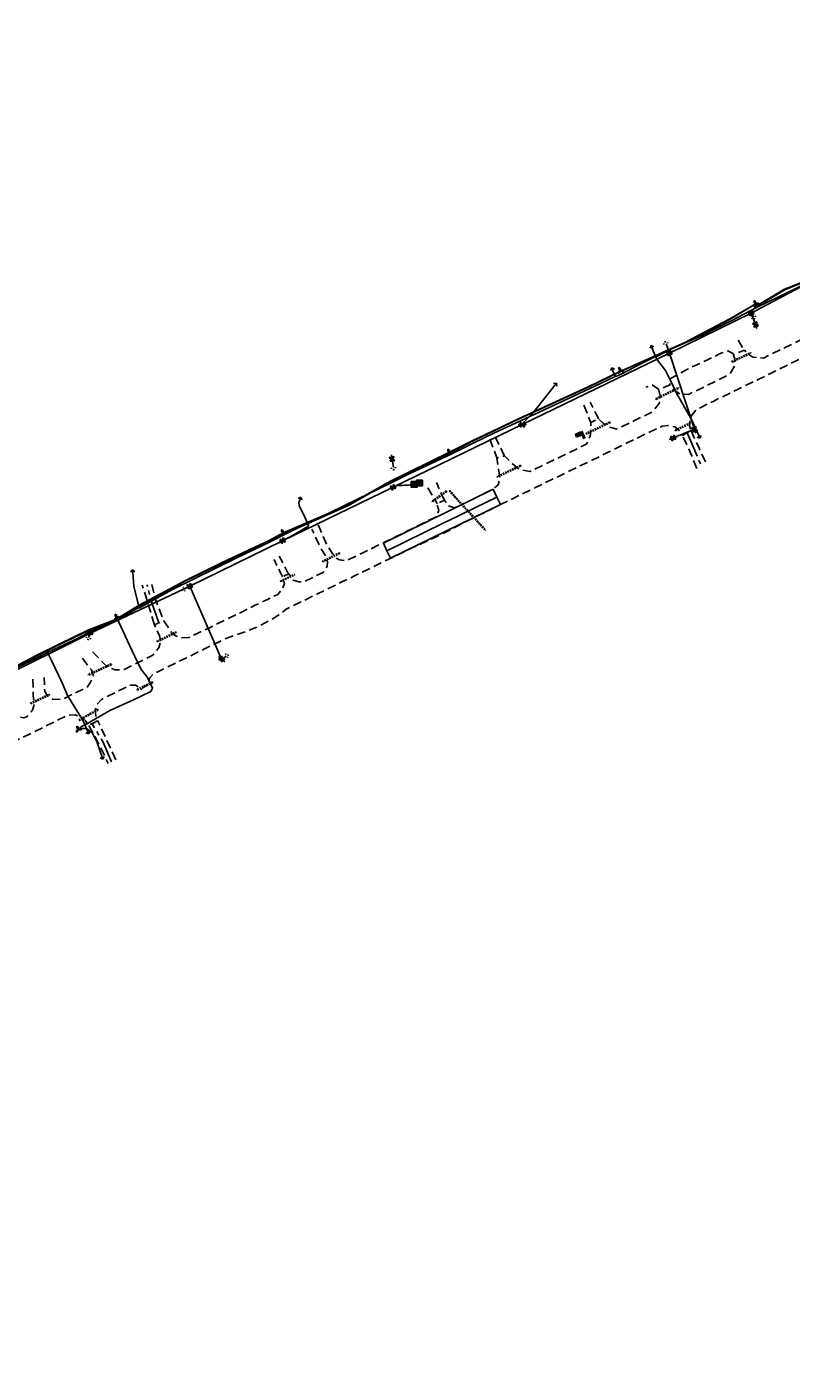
# Model space of a CAD drawing. Extents: x 137717 to 192422, y 75168 to 96003.
# Tile 21 of 36: x 163521 to 165319, y 81332 to 84500. Entities that reach past the tile are written whole.
import ezdxf
from ezdxf.enums import TextEntityAlignment as Align

# ---------------------------------------------------------------- set-up
doc = ezdxf.new("R2010")
doc.units = 0
doc.header["$LTSCALE"] = 80
doc.header["$MEASUREMENT"] = 0
for name, pattern in [('CENTER2', [1.125, 0.75, -0.125, 0.125, -0.125]), ('D05', [0.075, 0.05, -0.025]), ('DASHED2', [0.375, 0.25, -0.125]), ('HIDDEN', [0.375, 0.25, -0.125])]:
    doc.linetypes.add(name, pattern=pattern)
for name, color, linetype in [('ELUDC', 2, 'D05'), ('ELUEO', 1, 'OE'), ('ELUEU', 1, 'ELEC-UG'), ('ELUGU', 2, 'GAS'), ('ELUTU', 131, 'TELE-UG'), ('ELUTU-FO', 30, 'FO'), ('ELYSC', 181, 'Continuous'), ('ELYSP', 3, 'HIDDEN'), ('ELYSU', 1, 'DASHED2'), ('ELYSU-TOP', 53, 'CENTER2'), ('ESFIJ', 1, 'Continuous'), ('ESFS', 1, 'Continuous'), ('ESMask', 155, 'Continuous'), ('ESU-ANCHOR', 1, 'Continuous'), ('ESUE', 1, 'Continuous'), ('ESUG', 2, 'Continuous'), ('ESUT', 131, 'Continuous')]:
    doc.layers.add(name, color=color, linetype=linetype)
doc.styles.add('L60', font='romansm.shx', dxfattribs={"height": 3})
doc.styles.add('romansm', font='romansm.shx')
doc.styles.get("Standard").update_dxf_attribs({"font": 'romans.shx'})
doc.linetypes.add('ELEC-UG', pattern='A,0.3,-0.08,0.02,-0.08,0.02,-0.08,0.02,-0.08,0.3,-0.08,["UE",Standard,S=0.08,R=0,X=-0.07,Y=-0.04],-0.08', length=1.14)
doc.linetypes.add('FO', pattern='A,0.3,-0.08,0.02,-0.08,0.02,-0.08,0.02,-0.08,0.3,-0.08,["FO",Standard,S=0.08,R=0,X=-0.07,Y=-0.04],-0.08', length=1.14)
doc.linetypes.add('GAS', pattern='A,0.3,-0.08,0.02,-0.08,0.02,-0.08,0.02,-0.08,0.3,-0.08,["G",Standard,S=0.08,R=0,X=-0.07,Y=-0.04],-0.05', length=1.11)
doc.linetypes.add('OE', pattern='A,0.25,-0.07,0.07,-0.07,0.07,-0.07,0.07,-0.07,0.25,-0.15,["OE",romansm,S=0.1,R=0,X=-0.1,Y=-0.04],-0.15', length=1.29)
doc.linetypes.add('TELE-UG', pattern='A,0.3,-0.08,0.02,-0.08,0.02,-0.08,0.02,-0.08,0.3,-0.08,["UT",Standard,S=0.08,R=0,X=-0.07,Y=-0.04],-0.08', length=1.14)

# ---------------------------------------------------------------- blocks, each defined once
blk = doc.blocks.new('esuanchor')
for start, end in [(155, 205), (90, 115), (245, 270)]:
    blk.add_arc((0, 0), 0.0492, start, end)
blk = doc.blocks.new('tjb1a')
at = {"layer": 'ESMask'}
h = blk.add_hatch(color=256, dxfattribs=at)
h.paths.add_polyline_path([(0.069, -0.069), (0.069, 0.069), (-0.069, 0.069)])
h.paths.add_polyline_path([(-0.069, 0.069), (-0.069, -0.069), (0.069, -0.069)])
for p, q in [((-0.069, 0.069), (0.069, -0.069)), ((-0.069, -0.02), (-0.069, 0.02)), ((-0.02, 0.069), (0.02, 0.069)), ((0.069, 0.069), (0.044, 0.069)), ((0.069, 0.044), (0.069, 0.069)), ((0.069, -0.02), (0.069, 0.02)), ((-0.02, -0.069), (0.02, -0.069))]:
    blk.add_line(p, q)
for points in [[(-0.069, 0.044), (-0.069, 0.069), (-0.044, 0.069)], [(-0.044, -0.069), (-0.069, -0.069), (-0.069, -0.044)], [(0.044, -0.069), (0.069, -0.069), (0.069, -0.044)]]:
    blk.add_lwpolyline(points)
blk.add_lwpolyline([(-0.069, -0.069), (0.069, -0.069), (0.069, 0.069), (-0.069, 0.069)], close=True, dxfattribs=at)
blk = doc.blocks.new('esumeter')
at = {"layer": 'ESMask'}
h = blk.add_hatch(color=256, dxfattribs=at)
edge = h.paths.add_edge_path()
edge.add_arc((0, 0), 0.0366, 0, 360)
for p, q in [((0, 0.076), (0, 0.063)), ((0, 0.052), (0, 0.037)), ((0.001, -0.037), (0.001, -0.054)), ((0.001, -0.064), (0.001, -0.076))]:
    blk.add_line(p, q)
for start, end in [(148.4131, 199.5124), (60.4757, 123.6039), (331.749, 25.6453), (236.1936, 300.2286)]:
    blk.add_arc((0, 0), 0.0366, start, end)
blk = doc.blocks.new('locate-arrow')
at = {"ltscale": 0.5}
for q in [(0, 0.05), (0.05, 0), (0, -0.05)]:
    blk.add_line((-0.05, 0), q, dxfattribs=at)
blk = doc.blocks.new('esupole')
for p, q in [((-0.049, 0), (-0.098, 0)), ((-0.049, 0.049), (-0.017, 0.049)), ((-0.049, 0.017), (-0.049, 0.049)), ((0.017, 0.049), (0.049, 0.049)), ((0.049, 0.049), (0.049, 0.017)), ((0.098, 0), (0.049, 0)), ((-0.049, -0.049), (-0.049, -0.017)), ((-0.017, -0.049), (-0.049, -0.049)), ((0.049, -0.049), (0.017, -0.049)), ((0.049, -0.017), (0.049, -0.049))]:
    blk.add_line(p, q)
at = {"layer": 'ESMask'}
blk.add_solid([(-0.049, -0.049), (-0.049, 0.049), (0.049, -0.049), (0.049, 0.049)], dxfattribs=at)
blk = doc.blocks.new('esimpost')
blk.add_line((0, 0.354), (0, 0))
for points in [[(-0.285, 0.208), (-0.285, 0.354)], [(0, 0.354), (-0.285, 0.354)], [(0, 0.208), (-0.285, 0.208)]]:
    blk.add_lwpolyline(points)
at = {"layer": 'ESMask'}
for points in [[(-0.285, 0.208), (-0.285, 0.354), (0, 0.208), (0, 0.354)], [(0.014, -0.011), (0.014, 0.367), (0.101, -0.011), (0.101, 0.367)]]:
    blk.add_solid(points, dxfattribs=at)
at = {"style": 'L60'}
blk.add_attdef('M.P.', text='', height=0.06, dxfattribs=at).set_placement((-0.137, 0.285), align=Align.MIDDLE)
blk.add_attdef('STATION', text='', height=0.06, rotation=90, dxfattribs=at).set_placement((0.056, 0.178), align=Align.MIDDLE_CENTER)
blk = doc.blocks.new('esutped')
for points in [[(-0.032, 0.044), (0, 0.1), (0.032, 0.044)], [(-0.032, -0.05), (-0.087, -0.05), (-0.058, -0.001)], [(0.058, -0.001), (0.087, -0.05), (0.032, -0.05)]]:
    blk.add_lwpolyline(points)
at = {"layer": 'ESMask'}
blk.add_solid([(-0.087, -0.05), (0, 0.1), (0.087, -0.05)], dxfattribs=at)
at = {"style": 'L60'}
blk.add_text('T', height=0.0528, dxfattribs=at).set_placement((0, 0), align=Align.MIDDLE)

msp = doc.modelspace()

# ---------------------------------------------------------------- linework, layer by layer
at = {"layer": 'ELUDC'}
for p, q in [((165179.2, 83712.9), (165223.6, 83733.7)), ((165179.2, 83712.9), (165180.1, 83711.1)), ((165180.1, 83711.1), (165224.5, 83731.9)), ((165224.5, 83731.9), (165223.6, 83733.7)), ((165000.8, 83625.4), (165053.8, 83651.4)), ((165001.7, 83623.6), (165054.7, 83649.6)), ((165054.7, 83649.6), (165053.8, 83651.4)), ((165001.7, 83623.6), (165000.8, 83625.4)), ((164892.5, 83570.4), (164836.5, 83543.5)), ((164893.4, 83568.6), (164837.4, 83541.7)), ((164893.4, 83568.6), (164892.5, 83570.4)), ((165081.6, 83568.6), (165046.3, 83551.6)), ((165046.3, 83551.6), (165047.2, 83549.8)), ((165082.5, 83566.8), (165047.2, 83549.8)), ((165082.5, 83566.8), (165081.6, 83568.6)), ((164836.5, 83543.5), (164837.4, 83541.7)), ((164682.1, 83468.3), (164627.7, 83442.5)), ((164682.9, 83466.5), (164628.6, 83440.7)), ((164682.1, 83468.3), (164682.9, 83466.5)), ((164627.7, 83442.5), (164628.6, 83440.7)), ((164507.6, 83408), (164474.1, 83384)), ((164508.8, 83406.3), (164475.3, 83382.4)), ((164508.8, 83406.3), (164507.6, 83408)), ((164514.4, 83407.8), (164515.8, 83409.2)), ((164514.4, 83407.8), (164598.8, 83315.4)), ((164515.8, 83409.2), (164600.3, 83316.8)), ((164475.3, 83382.4), (164474.1, 83384)), ((164600.3, 83316.8), (164598.8, 83315.4)), ((164256.6, 83262.5), (164216.1, 83242.5)), ((164217, 83240.8), (164216.1, 83242.5)), ((164257.4, 83260.7), (164217, 83240.8)), ((164257.4, 83260.7), (164256.6, 83262.5)), ((164117.1, 83195.8), (164150.9, 83211.7)), ((164117.7, 83194.6), (164151.5, 83210.5)), ((164151.5, 83210.5), (164150.9, 83211.7)), ((164117.7, 83194.6), (164117.1, 83195.8)), ((163826.9, 83054.5), (163871.4, 83076.1)), ((163827.8, 83052.7), (163872.3, 83074.3)), ((163872.3, 83074.3), (163871.4, 83076.1)), ((163827.8, 83052.7), (163826.9, 83054.5)), ((163719.1, 83000.9), (163665.6, 82975.9)), ((163719.9, 82999), (163666.4, 82974.1)), ((163719.9, 82999), (163719.1, 83000.9)), ((163665.6, 82975.9), (163666.4, 82974.1)), ((163816.4, 82958.6), (163779.8, 82940.9)), ((163817.2, 82956.8), (163780.7, 82939.1)), ((163817.2, 82956.8), (163816.4, 82958.6)), ((163529.2, 82908.5), (163573.5, 82929.5)), ((163530, 82906.7), (163574.4, 82927.7)), ((163574.4, 82927.7), (163573.5, 82929.5)), ((163780.7, 82939.1), (163779.8, 82940.9)), ((163529.2, 82908.5), (163530, 82906.7)), ((163687.9, 82894.4), (163642.9, 82869)), ((163688.9, 82892.7), (163643.8, 82867.2)), ((163687.9, 82894.4), (163688.9, 82892.7))]:
    msp.add_line(p, q, dxfattribs=at)
at = {"layer": 'ELUEO'}
msp.add_line((165235.4, 83799.4), (165225.1, 83826.5), dxfattribs=at)
at = {"layer": 'ELUEO', "flags": 128}
for points in [[(162290, 82428.9), (162543.8, 82538.9), (162852.1, 82672.5), (163106.2, 82795.3), (163394.7, 82936.2), (163669.4, 83072.7), (163904.1, 83183.9), (164122.6, 83290.7), (164382.5, 83416.6), (164686.7, 83564.1), (165032.7, 83732.4), (165225.1, 83826.5), (165528.6, 83988.3), (165934.9, 84273.9), (166122.8, 84372.9), (166520.9, 84581), (167083.3, 85066.6), (167341.9, 85311.7), (167537.7, 85497.6), (167759.4, 85707.3), (167982.4, 85919.1), (168109.5, 86039.3), (168226.2, 86150.2), (168471.5, 86382.9), (168702.6, 86603.9), (168933.6, 86822.9), (169150.6, 87027.8), (169446.9, 87310.9), (169587.4, 87449.4), (169741.6, 87588.4), (169952.1, 87787.6), (170369.8, 88258.7), (170586.6, 88466.3), (170804.1, 88674.1), (171043.8, 88903.2), (171216.1, 89109.8), (171388.9, 89316.7), (171551.1, 89620.9), (171745.8, 89987.8), (171938.3, 90249.6), (172132.5, 90435.4), (172358.2, 90650.3), (172583.2, 90865.1), (172822.3, 91092.9), (173061.4, 91320.3), (173298.7, 91550), (173546.8, 91783.7), (173850.1, 92073.6), (174045, 92259.1), (174437.8, 92391.6), (174775.4, 92500.3), (175265.5, 92582.8), (175609.2, 92642), (175953.5, 92698.6), (176245.3, 92748.1), (176545, 92746.4), (176812.8, 92743.4), (176819.9, 92743.7), (176827.1, 92743.7), (177093.4, 92740.8), (177422, 92738.2), (177762.3, 92735.6), (178120.5, 92733.5), (178414.7, 92736.5), (178695.9, 92729.2), (178981.4, 92725), (179337, 92723.3), (179570.9, 92721.4), (179806.3, 92718.9), (180019.9, 92717.3), (180249, 92714.7), (180428.5, 92713.8), (180771.8, 92711.1), (181133.6, 92707.3), (181466.7, 92704.6), (181741.7, 92701.8), (182068.2, 92698.9), (182407.3, 92696.3), (182733.6, 92687.1), (183080.2, 92632.6), (183372.6, 92568.7), (183568.6, 92525.1), (183866.6, 92460.5), (184159, 92395.5), (184449.4, 92330.8), (184743.3, 92266.4), (184830.6, 92246.7), (184905.3, 92230.2), (184977.7, 92215.9), (185075.8, 92194.2), (185368.1, 92176.9), (185698, 92180.9), (186029.6, 92219.5), (186360.2, 92272.6), (186692, 92326.6), (186787.5, 92330.5), (187022.9, 92381.8), (187356.7, 92436.5), (187673.5, 92487.9), (188008.9, 92605.5), (188339.6, 92662.5), (188679.9, 92687.7), (188977.1, 92666)], [(165041.6, 83532.7), (165091.8, 83553.4), (165032.7, 83732.4)], [(163979.2, 83012.3), (163904.1, 83183.9)]]:
    msp.add_lwpolyline(points, dxfattribs=at)
at = {"layer": 'ELUEU'}
for p, q in [((164404.2, 83421.2), (164409.6, 83421.7)), ((164409.6, 83421.7), (164413.3, 83421.4)), ((164418.8, 83421.4), (164427.9, 83422.9)), ((164382.5, 83416.6), (164384.4, 83418.9)), ((164384.4, 83418.9), (164389.3, 83420.1)), ((164389.3, 83420.1), (164396.5, 83421.1)), ((164396.5, 83421.1), (164404.2, 83421.2)), ((164413.3, 83421.4), (164418.8, 83421.4))]:
    msp.add_line(p, q, dxfattribs=at)
at = {"layer": 'ELUEU', "flags": 128}
for points in [[(164686.7, 83564.1), (164687.5, 83566.5), (164703.3, 83583), (164719.9, 83601.7), (164746.2, 83634.7), (164764, 83657.8)], [(164122.6, 83290.7), (164124.5, 83292.5), (164139.2, 83299.4), (164166.1, 83314.9), (164182.1, 83324.2), (164183.9, 83327.3), (164180.8, 83333.6), (164173.4, 83350.5), (164165.4, 83365), (164161.8, 83373.7), (164161.2, 83381.1), (164163.8, 83388.6)]]:
    msp.add_lwpolyline(points, dxfattribs=at)
at = {"layer": 'ELUGU', "flags": 128}
for points in [[(165000.7, 83723.6), (165002.9, 83724.6), (165021.4, 83734.2), (165037.7, 83742.4), (165108.7, 83773.8), (165178.4, 83808.7), (165239.4, 83840.9), (165335, 83886.9), (165406.7, 83924.5), (165479.2, 83965.9), (165517.7, 83987.6), (165528.2, 83995.8), (165529.2, 83996.4), (165527.5, 83999.6), (165527.9, 84008.7), (165524.9, 84016.5)], [(165000.7, 83723.6), (165000.1, 83724.8), (164991.8, 83745.7)], [(164905.6, 83677), (164907.1, 83677.5), (164920.5, 83683.8), (164964.2, 83706), (164997.2, 83722.7), (165000.7, 83723.6), (165002.2, 83718.8), (165023.3, 83691.2), (165035.6, 83668.2), (165049.6, 83638.4), (165084.7, 83575.9), (165102.6, 83536.8)], [(163785.7, 83133.2), (163861.9, 83175.3), (164015.2, 83250.8), (164094.7, 83289.1), (164133.7, 83308.8), (164202.4, 83342.7), (164234.6, 83357.1), (164298.7, 83388.8), (164378.4, 83426.9), (164423.5, 83450.2), (164519, 83494.9), (164571.1, 83520.1), (164619.9, 83543.6), (164682.2, 83572.8), (164760.3, 83609.4), (164844.1, 83648.2), (164903.3, 83676.6), (164905.6, 83677), (164902, 83684.4), (164899.2, 83692.7)], [(163569.9, 83027.5), (163571.1, 83028.2), (163644.7, 83063.4), (163667.3, 83075.5), (163747.4, 83112.1), (163782.6, 83132.6), (163785.7, 83133.2), (163783.7, 83139.9), (163773, 83183.4), (163770.3, 83217.2)], [(162794.8, 82653.6), (162807.1, 82660.5), (162835.1, 82672.6), (162862.8, 82684.3), (162922, 82713.2), (163003.8, 82755.4), (163054.1, 82778.7), (163106.4, 82804.6), (163175.1, 82838.2), (163224, 82860.7), (163289.3, 82889.7), (163344.8, 82918.6), (163408.6, 82944.8), (163439.7, 82963.4), (163568.6, 83026.9)], [(163568.6, 83026.9), (163569.9, 83027.5), (163578.7, 83008.8), (163604.1, 82956.5), (163617, 82926.5), (163643.5, 82883.5), (163655, 82863.6), (163664.5, 82840.7)]]:
    msp.add_lwpolyline(points, dxfattribs=at)
at = {"layer": 'ELUTU', "flags": 128}
for points in [[(157849.2, 81348.3), (157855.8, 81337.7), (157870.3, 81331.8), (157900.3, 81339.1), (157929.8, 81347.4), (157954.7, 81346.9), (157988.2, 81349.7), (157988.5, 81354.4), (157991.8, 81350.1), (158023.6, 81353.6), (158075.6, 81358.1), (158144.9, 81367.3), (158261.2, 81392), (158318.2, 81404.1), (158416.7, 81426.2), (158499.9, 81443.9), (158507, 81445.3), (158507.4, 81450.3), (158508, 81445.4), (158555.2, 81454.5), (158593.3, 81465.8), (158683.2, 81487.7), (158773.3, 81511), (158844.5, 81531.1), (158947.6, 81556.6), (159042.8, 81579.5), (159117.2, 81599.7), (159160.9, 81609.7), (159227.8, 81624), (159228, 81627.2), (159229.3, 81624.3), (159377.5, 81654.4), (159476.1, 81676.4), (159664, 81718.4), (159735.4, 81736), (159822.3, 81757.1), (159872.3, 81770.7), (159876.1, 81768.9), (159877.6, 81768.9), (160050.2, 81805), (160141.2, 81826.4), (160223.5, 81841.7), (160336.8, 81865.9), (160470, 81895.8), (160582.9, 81918.8), (160677.2, 81938.8), (160738.2, 81952.6), (160777.6, 81962.2), (160896.1, 81987.2), (160935, 81995.6), (161005.9, 82011.4), (161250.2, 82065.9), (161355.6, 82095), (161442.1, 82120.7), (161526.5, 82145.8), (161639.5, 82181.6), (161720.5, 82205.3), (161786, 82230.7), (161871.7, 82266.6), (161992, 82317.4), (162051.6, 82344.6), (162093.8, 82361.6), (162168.2, 82396.8), (162218.9, 82421.3), (162282, 82449.1), (162344.6, 82471.8), (162409.9, 82498), (162497.3, 82528.9), (162617.6, 82574.4), (162779.8, 82654.2), (162845, 82681.6), (163017.6, 82766.6), (163099.3, 82806.5), (163181.5, 82845.2), (163275.3, 82890.2), (163356.9, 82929), (163418.5, 82958.8), (163465.3, 82979.9), (163464.8, 82982.1), (163466.5, 82980.5), (163468.2, 82981.2), (163546.1, 83021.9), (163597.1, 83047.7), (163664.6, 83080), (163733.3, 83107), (163732.4, 83110.6), (163735.2, 83108.2), (163785.3, 83138.8), (163895.8, 83198), (163982.1, 83240), (164092.6, 83292.5), (164124.1, 83309.6), (164277.5, 83375), (164376.3, 83431.4), (164515.3, 83499.1), (164568.8, 83526.1), (164678.9, 83578.6), (164841.4, 83652.8), (164917.5, 83689.7), (164917.2, 83691.3), (164918.1, 83690), (165069.2, 83757.2), (165175, 83812.9), (165235.8, 83848.7), (165235.4, 83842), (165303.7, 83882.6), (165359.2, 83905.1), (165403.8, 83928.8), (165477.3, 83973.4), (165516.4, 83996.8), (165606.5, 84081.7), (165654.7, 84108.7), (165699.9, 84140.6), (165734.6, 84162.2), (165733.7, 84166), (165736.3, 84163.4), (165814.1, 84223.1), (165941.8, 84297.6), (165941.7, 84298.7), (165942.3, 84297.9), (165954.5, 84305), (166008, 84327.4), (166115.1, 84382), (166114.9, 84382.8), (166115.9, 84382.4), (166118.6, 84383.7), (166262, 84466.5), (166310.9, 84496.4), (166337.6, 84505.9), (166419.4, 84553.6), (166485, 84590.9), (166509.1, 84607.2), (166508.9, 84610.1), (166511, 84608.5), (166580.8, 84656.1), (166646.6, 84715.4), (166702.2, 84789.7), (166768.9, 84860.4), (166827.6, 84917), (166827.7, 84917.1), (166888.6, 84957.1), (166942.8, 84992.2), (166984.6, 85023.6), (167075.6, 85078.2), (167156.8, 85146.6), (167161.4, 85151.2), (167160.8, 85152.5), (167162.2, 85152), (167210.7, 85200.9), (167304.3, 85285.8), (167397.6, 85377.8), (167442.8, 85421), (167525.6, 85509.5), (167642.5, 85628.8), (167691.8, 85674.1), (167724.8, 85707.3), (167723.2, 85709.6), (167725.6, 85708), (167747.9, 85730.5), (167830.9, 85807.6), (167892, 85865.2), (167955.9, 85927.9), (168028.6, 85992.6), (168136.5, 86079.7), (168138.4, 86081.5), (168136.3, 86085), (168139.9, 86082.9), (168180, 86120.8), (168226.7, 86149.4), (168256.2, 86175.7), (168255.3, 86177.7), (168257.2, 86176.6), (168302.8, 86217.3), (168386.5, 86298.1), (168472.2, 86382.1), (168521.7, 86434.2), (168559.3, 86476.8), (168561.8, 86479), (168593.7, 86507.5), (168617.7, 86531.4), (168629.5, 86543.4), (168646.8, 86558.5), (168653.4, 86564.2), (168695.4, 86607.7), (168797.9, 86708.7), (168927.1, 86831.8), (169022.9, 86921.4), (169107.5, 87002.6), (169107, 87003.5), (169107.8, 87002.9), (169142.4, 87036.2), (169438.4, 87314.8), (169529.3, 87396.7), (169556.9, 87422.9), (169555.8, 87429.3), (169560.8, 87426.4), (169661.4, 87521.1), (169732, 87599.3), (169764.8, 87626), (169783.4, 87641.4), (169888, 87745.7), (169940.3, 87800.6), (170013.3, 87866.9), (170090.1, 87958.7), (170162.8, 88046.6), (170261.7, 88150.6), (170259.7, 88154.3), (170263.3, 88152.3), (170290.6, 88181.1), (170359.4, 88269.5), (170478.5, 88386.1), (170540, 88443.3), (170620.9, 88520.5), (170705.6, 88601.3), (170793.8, 88685.3), (170854, 88742.9), (170944.9, 88831.8), (171029.8, 88919.2), (171159.2, 89063.5), (171279.2, 89202.6), (171337.5, 89267.3), (171428.7, 89411.4), (171463.3, 89474.3), (171479.9, 89507.7), (171499.4, 89551), (171528.2, 89606.1), (171552.9, 89652.7), (171579.4, 89712.7), (171605.2, 89766.4), (171641.9, 89824.7), (171669.8, 89871.2), (171682.9, 89900.3), (171710, 89961.6), (171725.4, 90000.6), (171755.5, 90056.3), (171798.5, 90111.3), (171825.5, 90158.4), (171859.5, 90205.5), (171876.9, 90233.4), (171918.1, 90278.7), (171937.7, 90311.8), (171972.8, 90352.2), (172001.8, 90378.3), (172032.8, 90407.1), (172073.9, 90437.8), (172115.9, 90467.3), (172204.3, 90529.2), (172233, 90551.3), (172287.4, 90598.8), (172321.5, 90633.3), (172318.2, 90638.7), (172323.4, 90635.2), (172350.2, 90662.4), (172409.5, 90716.7), (172496.5, 90799), (172539.4, 90840), (172605, 90903.7), (172665.7, 90959.2), (172663.9, 90965.9), (172670.5, 90963.7), (172726.2, 91017.7), (172772.9, 91060.7), (172857.2, 91140.2), (172856.1, 91142.6), (172858.4, 91141.3), (172916.5, 91197.9), (172962.9, 91240.6), (173018.2, 91296.9), (173082.2, 91356.8), (173167.3, 91434.6), (173204.9, 91478.8), (173246.4, 91522.7), (173293.6, 91569.9), (173291.9, 91573.2), (173294.8, 91571.3), (173312.3, 91592.3), (173349, 91635.3), (173391.6, 91697.2), (173474.7, 91783), (173532, 91842.9), (173568.8, 91876.5), (173622.7, 91920.5), (173676.9, 91974), (173734.9, 92038.2), (173778.9, 92099.5), (173863, 92154.9), (173937.1, 92198.2), (173988.8, 92232.1), (174040.7, 92266.9), (174068.9, 92285.1), (174121.3, 92309.3), (174177.9, 92335.3), (174232.1, 92358.7), (174264, 92370), (174332.9, 92393), (174333.7, 92398.9), (174334.5, 92393.5), (174365.9, 92404), (174459.4, 92428.6), (174560, 92454), (174658, 92480), (174736.7, 92500.9), (174773.7, 92509.1), (174857, 92525.4), (174934.5, 92537.7), (175037.8, 92554.5), (175192.3, 92582.2), (175363.2, 92612.2), (175394.4, 92617.2), (175394.5, 92618.6), (175394.7, 92617.3), (175455.1, 92627), (175548.7, 92642.6), (175653.2, 92661), (175760.9, 92678.7), (175855.2, 92696), (175873, 92699.6), (175873.5, 92703.2), (175874.2, 92699.8), (175893.9, 92703.8), (175952.2, 92714.8), (176094.4, 92736.1), (176245.8, 92755.1), (176363.6, 92758.3), (176483.8, 92757.2), (176577.7, 92758.2), (176578.1, 92759.3), (176578.6, 92758.2), (176587.5, 92758.3), (176776.9, 92755.8), (176865.7, 92753.2), (177003.1, 92750.3), (177106.2, 92753.1), (177222.7, 92750.4), (177389.8, 92746.5), (177390.2, 92747.4), (177390.3, 92746.5), (177445.5, 92745.3), (177584.6, 92746.3), (177701.2, 92744.7), (177783.6, 92744.9), (177821.5, 92744.3), (177821.8, 92747.2), (177822.6, 92744.3), (177849.1, 92743.8), (177952.1, 92742.1), (178057.6, 92743.6), (178164.6, 92742.4), (178307, 92740), (178355.1, 92738.6), (178358.4, 92744.2), (178359.2, 92738.5), (178398.2, 92737.4), (178457.5, 92736), (178527.3, 92743.9), (178626.9, 92753.7), (178747.1, 92751.3), (178871, 92755.3), (178963.9, 92756.7), (179134, 92751), (179134.4, 92752), (179134.6, 92751), (179151.6, 92750.4), (179279.5, 92736.6), (179340.9, 92735.5), (179341.7, 92736.6), (179342.1, 92735.4), (179399.4, 92734.4), (179583.5, 92732.9), (179731.8, 92731.2), (179821.9, 92729.7), (179823.3, 92730.4), (179824.2, 92729.7), (179836.3, 92729.5), (179973.2, 92727.4), (180103.3, 92728.9), (180230.2, 92730.6), (180232.4, 92726.3), (180235, 92730.7), (180278.2, 92731.3), (180440.7, 92724.5), (180518.7, 92723.9), (180611.1, 92721.5), (180730.2, 92723.5), (180770.7, 92722), (180772.3, 92722.9), (180773.2, 92721.9), (180796.8, 92721.5), (180796.6, 92710.3), (180884.3, 92705.5), (180999.8, 92710), (181058.8, 92709), (181150.8, 92702.7), (181315.7, 92703.2), (181406.7, 92719.1), (181469.8, 92721), (181502.1, 92722.4), (181575.8, 92720.5), (181689, 92715.9), (181758.1, 92716.7), (181875.8, 92713.7), (181969.4, 92715.5), (182016.9, 92706.9), (182041.9, 92710.1), (182045.4, 92714.1), (182044.3, 92710.4), (182064.2, 92713), (182135.1, 92712.8), (182222.9, 92711.4), (182327.3, 92704.1), (182440.9, 92706), (182536.9, 92709.2), (182659.6, 92704.1), (182676.9, 92703.1), (182789.8, 92691), (182846.8, 92685), (182947.9, 92668.8), (183023.8, 92657.4), (183098.4, 92641.9), (183176.3, 92622.1), (183273.9, 92603.3), (183340.2, 92589.3), (183479.4, 92556.2), (183608, 92526.6), (183677.6, 92511.8), (183743.4, 92497.7)], [(163698.2, 82781.6), (163692.9, 82797), (163686.2, 82815.7), (163675.8, 82837.6), (163661, 82849.2), (163645.7, 82848.6), (163642.2, 82847), (163648.3, 82852.8), (163663.5, 82860.4), (163716, 82891.1), (163772.1, 82916.3), (163813, 82936), (163816.7, 82943.7), (163804.5, 82968.6), (163791, 82987.3), (163782.3, 83003.6), (163767.8, 83033.1), (163746.8, 83078.4), (163733, 83109), (163732.4, 83110.6)]]:
    msp.add_lwpolyline(points, dxfattribs=at)
at = {"layer": 'ELUTU-FO', "flags": 128}
msp.add_lwpolyline([(159875.4, 81771.4), (159875, 81767.9), (159877.7, 81767.9), (160050.4, 81804), (160141.4, 81825.4), (160223.7, 81840.7), (160337, 81864.9), (160470.9, 81893), (160583.1, 81917.9), (160677.4, 81937.8), (160738.5, 81951.6), (160777.8, 81961.2), (160896.3, 81986.2), (160935.2, 81994.6), (161006.1, 82010.4), (161250.5, 82064.9), (161355.9, 82094), (161442.4, 82119.8), (161526.8, 82144.8), (161639.8, 82180.6), (161720.9, 82204.4), (161786.4, 82229.8), (161872.1, 82265.7), (161992.4, 82316.5), (162052, 82343.7), (162094.2, 82360.7), (162168.7, 82395.9), (162219.3, 82420.4), (162282.4, 82448.1), (162345, 82470.9), (162410.2, 82497.1), (162497.7, 82527.9), (162618, 82573.5), (162781.8, 82653.4), (162845.4, 82680.7), (163018, 82765.8), (163099.8, 82805.6), (163181.7, 82844), (163275.7, 82889.3), (163357.3, 82928.1), (163418.9, 82957.9), (163468.6, 82980.3), (163546.5, 83021), (163597.6, 83046.8), (163665, 83079), (163733.9, 83106.2), (163785.8, 83137.9), (163896.2, 83197.1), (163982.6, 83239.1), (164093, 83291.6), (164125.5, 83306.5), (164277.9, 83374.1), (164376.8, 83430.6), (164516.5, 83497.2), (164569.2, 83525.2), (164679.4, 83577.7), (164841.8, 83651.9), (164917.8, 83688.8), (165069.6, 83756.3), (165175.5, 83812), (165235.8, 83848.7), (165234, 83839.9), (165304.2, 83881.7), (165359.7, 83904.2), (165404.3, 83927.9), (165477.8, 83972.6), (165516, 83995.7), (165607.1, 84080.9), (165655.2, 84107.9), (165700.5, 84139.7), (165736.1, 84161.9), (165814.6, 84222.3), (165954.9, 84304.1), (166008.5, 84326.5), (166119.1, 84382.9), (166262.5, 84465.6), (166311.4, 84495.4), (166338, 84505), (166419.9, 84552.8), (166485.5, 84590.1), (166513.2, 84608.8), (166581.4, 84655.3), (166647.3, 84714.8), (166703, 84789.1), (166769.6, 84859.7), (166828.1, 84916.2), (166828.1, 84916.2), (166889.1, 84956.3), (166943.3, 84991.4), (166985.2, 85022.8), (167076.2, 85077.4), (167157.5, 85145.8), (167211.4, 85200.2), (167305, 85285), (167398.3, 85377.1), (167443.5, 85420.3), (167526.3, 85508.8), (167643.2, 85628), (167692.5, 85673.3), (167748.6, 85729.8), (167831.6, 85806.9), (167892.7, 85864.5), (167956.6, 85927.1), (168029.2, 85991.8), (168137.2, 86079), (168180.7, 86120), (168227.3, 86148.6), (168303.5, 86216.6), (168387.2, 86297.4), (168472.9, 86381.4), (168522.4, 86433.5), (168564.1, 86477), (168569.3, 86482.3), (168594.4, 86506.8), (168618.5, 86530.7), (168630.2, 86542.7), (168647.5, 86557.8), (168654.1, 86563.5), (168696.1, 86607), (168798.6, 86708), (168927.8, 86831), (169023.6, 86920.7), (169143.1, 87035.5), (169439.1, 87314.1), (169530, 87396), (169662.1, 87520.4), (169732.6, 87598.6), (169784.1, 87640.6), (169888.7, 87745), (169941, 87799.8), (170014, 87866.2), (170090.8, 87958.1), (170163.5, 88045.9), (170291.3, 88180.4), (170360.1, 88268.8), (170479.2, 88385.4), (170540.7, 88442.6), (170621.6, 88519.7), (170706.3, 88600.6), (170794.5, 88684.6), (170854.7, 88742.2), (170945.6, 88831.1), (171030.6, 88918.5), (171159.9, 89062.8), (171280, 89202), (171338.3, 89266.7), (171429.5, 89410.9), (171464.2, 89473.8), (171480.8, 89507.3), (171500.3, 89550.5), (171529.1, 89605.7), (171553.8, 89652.2), (171580.3, 89712.3), (171606, 89765.9), (171642.7, 89824.2), (171670.7, 89870.7), (171683.8, 89899.9), (171710.9, 89961.2), (171726.3, 90000.1), (171756.4, 90055.7), (171799.3, 90110.7), (171826.3, 90157.9), (171860.4, 90204.9), (171877.7, 90232.8), (171919, 90278.1), (171938.6, 90311.2), (171973.5, 90351.5), (172002.5, 90377.5), (172033.4, 90406.3), (172074.5, 90437), (172116.5, 90466.5), (172204.9, 90528.4), (172233.6, 90550.5), (172288.1, 90598.1), (172350.9, 90661.6), (172410.2, 90715.9), (172497.2, 90798.2), (172540.1, 90839.3), (172605.7, 90902.9), (172668.4, 90960.3), (172726.9, 91017), (172773.6, 91059.9), (172858.9, 91140.4), (172917.2, 91197.1), (172963.6, 91239.9), (173018.9, 91296.2), (173082.9, 91356.1), (173168, 91433.9), (173205.6, 91478.2), (173247.1, 91522), (173294.7, 91569.6), (173313, 91591.7), (173349.8, 91634.7), (173392.4, 91696.6), (173475.4, 91782.3), (173532.7, 91842.2), (173569.4, 91875.7), (173623.4, 91919.8), (173677.6, 91973.3), (173735.7, 92037.6), (173781.7, 92096.1), (173863.5, 92154), (173937.6, 92197.4), (173989.3, 92231.3), (174041.2, 92266.1), (174069.4, 92284.2), (174121.7, 92308.3), (174178.3, 92334.4), (174232.5, 92357.7), (174264.3, 92369), (174366.2, 92403), (174459.7, 92427.6), (174560.2, 92453), (174658.2, 92479), (174736.9, 92499.9), (174773.9, 92508.1), (174857.1, 92524.4), (174934.6, 92536.8), (175038, 92553.5), (175192.5, 92581.2), (175363.4, 92611.2), (175455.3, 92626), (175548.9, 92641.6), (175653.4, 92660.1), (175761.1, 92677.7), (175855.4, 92695), (175894.1, 92702.8), (175952.4, 92713.8), (176094.6, 92735.1), (176245.8, 92754.1), (176363.6, 92757.3), (176483.8, 92756.2), (176587.5, 92757.2), (176776.9, 92754.8), (176865.7, 92752.2), (177003.1, 92749.3), (177106.2, 92752.1), (177222.6, 92749.4), (177445.5, 92744.3), (177584.6, 92745.3), (177701.2, 92743.7), (177783.6, 92743.9), (177849, 92742.8), (177952, 92741.1), (178057.6, 92742.6), (178164.5, 92741.4), (178306.9, 92739), (178398.2, 92736.4), (178457.5, 92735), (178527.4, 92742.9), (178626.9, 92752.7), (178747.1, 92750.3), (178871, 92754.3), (178963.9, 92755.7), (179151.5, 92749.4), (179279.4, 92735.6), (179399.3, 92733.4), (179583.5, 92731.9), (179731.8, 92730.2), (179836.3, 92728.5), (179973.2, 92726.4), (180103.3, 92727.9), (180278.2, 92730.3), (180440.7, 92723.5), (180518.7, 92722.9), (180611.1, 92720.5), (180730.2, 92722.5), (180795.8, 92720.6), (180795.6, 92709.3), (180884.3, 92704.5), (180999.8, 92709), (181058.8, 92708), (181150.8, 92701.7), (181315.8, 92702.2), (181406.8, 92718.1), (181502.1, 92721.4), (181575.8, 92719.5), (181689, 92714.9), (181758.1, 92715.7), (181875.8, 92712.7), (181969.4, 92714.5), (182016.9, 92705.9), (182064.3, 92712), (182135.1, 92711.8), (182222.8, 92710.4), (182327.3, 92703.1), (182440.9, 92705), (182536.9, 92708.2), (182676.9, 92702.1), (182789.7, 92690), (182846.7, 92684), (182947.7, 92667.8), (183023.6, 92656.4), (183098.2, 92640.9), (183176, 92621.2), (183273.7, 92602.3), (183340, 92588.3), (183479.2, 92555.2), (183607.8, 92525.6), (183677.4, 92510.8), (183807.7, 92482.8), (183884.4, 92447.9), (183941.8, 92433.7), (184040.3, 92431.7), (184096.9, 92419.9), (184175.3, 92400.8), (184249.9, 92386.3), (184319.9, 92367.4), (184415, 92343.8), (184482.9, 92326.8), (184575.2, 92308.1), (184657.4, 92291.3), (184719.6, 92275.4), (184775.4, 92263.7), (184880.2, 92241.7), (184947, 92227), (185013.2, 92211), (185061.6, 92201.4), (185114.1, 92193.3), (185179.5, 92191.9), (185256.7, 92187.3), (185326, 92183.4), (185387.6, 92181), (185478.3, 92181.3), (185585.2, 92180), (185666.8, 92185), (185713.3, 92188.6), (185725.3, 92190.8), (185728.1, 92199.2)], dxfattribs=at)
at = {"layer": 'ELYSC', "flags": 128}
msp.add_lwpolyline([(164618, 83412), (164626.6, 83393.1), (164635.6, 83376.2), (164376.7, 83249.9), (164368, 83267.2), (164360.2, 83285)], close=True, dxfattribs=at)
msp.add_lwpolyline([(164368, 83267.2), (164412.9, 83289), (164457.3, 83311), (164500.6, 83332), (164536.2, 83349.2), (164576.9, 83368.9), (164626.6, 83393.1)], dxfattribs=at)
at = {"layer": 'ELYSP', "flags": 128}
for points in [[(164206.4, 83328.6), (164227, 83280.5), (164241, 83259.1), (164248.4, 83250.1), (164256.6, 83245.6), (164273.4, 83244), (164316.2, 83264.9), (164360.5, 83286.3), (164404.2, 83307.8), (164448.6, 83330), (164485.3, 83348.1), (164490.5, 83362.5), (164485.4, 83377.5), (164493.6, 83381.7), (164503.9, 83386.1), (164512.6, 83372.8), (164527.4, 83368.1), (164569.1, 83388.2), (164618.4, 83412.3), (164629.6, 83422.3), (164634.4, 83439.1), (164626.4, 83485), (164632.8, 83487.4), (164644.7, 83490.5), (164669, 83466.8), (164682.4, 83457.6), (164704.9, 83454), (164744.9, 83473.1), (164787.3, 83493.4), (164838.1, 83518.6), (164846.4, 83536.6), (164847.8, 83552.8), (164847.9, 83569), (164855.7, 83573.4), (164866.4, 83577.5), (164877.3, 83567.3), (164890.3, 83558.4), (164909.8, 83553.6), (164950.6, 83573.5), (164993.2, 83594.4), (165008.3, 83613.5), (165011.7, 83629.4), (165007.7, 83645.2), (165016.7, 83650.1), (165034.1, 83657.8), (165041.9, 83646.5), (165057.1, 83636.7), (165077.8, 83635.3), (165119.8, 83655.3), (165174.1, 83682.2), (165185.9, 83701.8), (165186.5, 83718.8), (165183.3, 83727.7), (165192.7, 83732.6), (165209.2, 83739.4), (165216.4, 83730.7), (165229, 83722.6), (165253.8, 83720.9), (165296.1, 83741.3), (165338.6, 83762.1), (165382.9, 83783.7), (165427.6, 83805.5), (165473, 83827), (165517.3, 83848.6), (165568.7, 83873.6), (165587.6, 83896.9), (165586.3, 83923.3), (165579.3, 83941.1), (165587.4, 83945.6), (165598.3, 83950.7), (165606.9, 83935.4), (165623.6, 83918.9), (165654.9, 83915.9), (165698.1, 83936.9), (165743.9, 83959.9), (165789.9, 83983.9), (165835.7, 84008.4), (165878.5, 84031.8), (165921, 84055.5), (165962.9, 84079.9), (166004.9, 84105.6), (166048.1, 84132.5), (166089, 84158.9), (166129.5, 84185.7), (166169.3, 84212.6), (166210, 84241.1), (166249.7, 84269.2), (166290, 84298.5), (166329.4, 84328.1), (166368.7, 84358.4), (166406.8, 84389), (166445.8, 84420.8), (166481.9, 84451), (166510.4, 84475.9), (166531, 84493.7), (166566.5, 84525.2), (166602.5, 84558.5), (166637.1, 84591.4), (166670.5, 84622.6), (166705.6, 84655.4), (166740.8, 84688.6), (166775.8, 84721.6), (166809.5, 84753.4), (166844.5, 84786.7), (166880.1, 84820.4), (166914.2, 84852.7), (166949, 84885.6), (166983.1, 84917.7), (167017.2, 84950.4), (167049.3, 84980.7), (167085, 85014.4), (167121.6, 85048.8), (167157.8, 85082.9), (167193, 85116.4), (167229.1, 85151), (167238.2, 85178.2), (167229.2, 85197.3), (167222.3, 85203.8), (167231.8, 85212.2), (167243.6, 85223.8), (167253.1, 85215.1), (167271.3, 85208.7), (167298.9, 85216.6), (167333.9, 85249.8), (167368.1, 85282.3), (167402.6, 85314.6), (167438.2, 85348.6), (167472.9, 85381.6), (167509.5, 85416.2), (167544.2, 85449.1), (167579, 85481.9), (167614.3, 85515.3), (167648.8, 85547.9), (167683.8, 85580.9), (167719.8, 85615.1), (167754.4, 85647.5), (167789.5, 85680.8), (167825.2, 85714.6), (167859.6, 85747.2), (167895, 85780.9), (167930.5, 85814.6), (167965.3, 85847.4), (167999.9, 85880.6), (168035.5, 85914.2), (168070.7, 85947), (168105.6, 85980.1), (168141.2, 86013.9), (168175.2, 86046.5), (168192.7, 86063), (168199.1, 86088.5), (168192.7, 86108.4), (168174.8, 86128), (168141.6, 86163.1), (168112.1, 86194.7)], [(162411.2, 82179.6), (162389.3, 82182.6), (162375.4, 82189.7), (162372.3, 82206.9), (162363.8, 82238.5), (162361.9, 82258.3), (162369, 82277), (162383, 82291), (162404.7, 82300.1), (162444, 82316.7), (162486, 82335.1), (162526.7, 82353), (162571.9, 82368), (162597.2, 82376.9), (162620.6, 82386.1), (162658.5, 82410.9), (162672.7, 82421.1), (162697.1, 82433.1), (162744.5, 82455.7), (162787.1, 82476.7), (162831.1, 82497.5), (162858.6, 82510.9), (162877.4, 82513.2), (162893.5, 82509.9), (162904, 82500), (162912.7, 82489.4), (162924.1, 82494), (162932.7, 82498.8), (162928.2, 82513.8), (162929, 82528.7), (162935.3, 82542.4), (162945.4, 82553.3), (162991.2, 82574.8), (163032.4, 82595.1), (163079, 82617.9), (163111.3, 82633.6), (163128.4, 82631.9), (163137.4, 82624.2), (163152.1, 82631), (163151.8, 82645.6), (163157.8, 82656.4), (163195.2, 82674.4), (163240.2, 82696), (163284.8, 82718), (163331.6, 82740.8), (163377.3, 82762.7), (163423.3, 82785), (163465.6, 82805.9), (163511, 82827.9), (163553.3, 82848.4), (163593.4, 82868.1), (163618.9, 82880.4), (163635.7, 82880.7), (163648.7, 82876.2), (163659.5, 82865.9), (163666.6, 82856.1), (163678.5, 82862.4), (163687.5, 82867.3), (163682.9, 82877.9), (163682, 82892.3), (163686.3, 82905.7), (163696.3, 82917.5), (163735.7, 82936.8), (163764, 82950.5), (163776.5, 82950.6), (163784.9, 82946), (163788.9, 82940), (163796.6, 82946.3), (163809.6, 82953.3), (163808.1, 82958.5), (163809.6, 82967.6), (163817.8, 82976.5), (163849.8, 82992.7), (163895.1, 83014.7), (163938.6, 83036.1), (163991.2, 83061.7), (164032.1, 83075.9), (164063, 83087.6), (164102.1, 83108.2), (164131.3, 83129.6), (164162.5, 83145.1), (164204.7, 83165.8), (164247.4, 83186.4), (164291.5, 83208), (164335, 83229.2), (164381.2, 83251.5), (164424.2, 83272.2), (164469.9, 83293.5), (164514.4, 83315.2), (164557.6, 83337.5), (164596.9, 83356.8), (164635.6, 83375.8), (164678.6, 83397.1), (164720.6, 83417.5), (164764.8, 83438.9), (164803.4, 83457.7), (164845.6, 83477.8), (164888.7, 83499.1), (164933.4, 83520.9), (164978.2, 83542.8), (165015.4, 83560.4), (165029.3, 83562), (165045.2, 83559.2), (165055.8, 83550.6), (165062.6, 83538.7), (165074.2, 83544.7), (165083.9, 83549.3), (165079.9, 83560.9), (165080.8, 83577.2), (165084, 83584.2), (165094.7, 83598.3), (165135.4, 83618.8), (165191.3, 83646.2), (165230.4, 83665), (165270.4, 83684.6), (165314.6, 83706.3), (165356.4, 83726.7), (165399.8, 83747.9), (165444, 83769.2), (165489.9, 83791.7), (165534.4, 83813.1), (165583.9, 83837.2), (165627.5, 83858.5), (165672.5, 83880.3), (165715.6, 83901.8), (165761.6, 83924.8), (165807.8, 83949), (165854.1, 83974.1), (165897.3, 83997.2), (165940.2, 84021.8), (165983.2, 84047), (166005, 84060), (166024.1, 84062.7), (166039.8, 84058.8), (166053, 84052.6), (166068.7, 84066.5), (166063.8, 84076.9), (166066, 84089.3), (166073, 84099.8), (166078, 84105.3), (166109.3, 84125.6), (166151, 84152.5), (166190.2, 84179.2), (166231.6, 84207.7), (166271.7, 84237), (166312.7, 84266.6), (166351.9, 84296.3), (166391.6, 84326.9), (166431.5, 84358.4), (166470.9, 84390.4), (166521.3, 84433.4), (166541.4, 84442.5), (166553.9, 84442.2), (166572.8, 84431.1), (166587.6, 84416.6)], [(163675.5, 83029.4), (163700.2, 83003.6), (163713.7, 82992.2), (163729, 82986.7), (163749.8, 82987.9), (163780.1, 83002.8), (163817.3, 83021.4), (163831.4, 83038.5), (163835.7, 83052.6), (163833.2, 83067.3), (163821.1, 83093.1), (163831.2, 83097.4), (163843.6, 83102.1), (163861, 83075.2), (163870.9, 83066.6), (163884.5, 83062), (163902.1, 83062.8), (163921.4, 83072.1), (163970, 83095.7), (164016.4, 83118.3), (164058.4, 83138.9), (164111.6, 83164.6), (164122, 83177.6), (164127, 83190.3), (164122.3, 83205.5), (164129.8, 83209.7), (164137.8, 83212.3), (164147.6, 83197.9), (164161.2, 83194.1), (164172.9, 83194.4), (164190.3, 83202.7), (164218.4, 83216.4), (164227.5, 83230), (164228.2, 83241.5), (164226.4, 83251.5), (164211.8, 83274.1), (164191.7, 83318)], [(163651.8, 83014.1), (163672.8, 82986.6), (163677.5, 82972.9), (163671.1, 82958.2), (163663.6, 82946.8), (163605.2, 82918.1), (163583, 82917.4), (163571, 82923), (163563.1, 82936.8), (163561.7, 82969.1)], [(163535, 82965.1), (163536, 82925.5), (163538.5, 82907.7), (163534.1, 82892.1), (163521.7, 82877.5), (163514.1, 82873.8), (163498, 82877.7), (163489.2, 82889.2), (163477.6, 82884.1), (163460.9, 82876.5), (163463.7, 82862.6), (163456.1, 82845.6), (163405.8, 82820.7), (163360.7, 82798.8), (163315.8, 82776.9), (163269.5, 82754.2), (163255.8, 82755.4), (163243.5, 82766.5), (163226.6, 82760.6), (163228.7, 82742.9), (163220, 82730.6), (163202.7, 82722), (163189.9, 82722.3), (163177.8, 82732.2), (163168.7, 82728.9), (163159.3, 82724.4), (163159.6, 82711.1), (163153.1, 82697.9), (163123.2, 82683.2), (163062.6, 82653.8), (163015, 82630.9), (162973.9, 82610.9), (162925.9, 82587.7), (162911.2, 82585.2), (162894.1, 82589.4), (162880.7, 82599.2), (162874.1, 82610.4), (162863.7, 82605.3), (162852.2, 82600), (162856.4, 82588.9), (162856.9, 82572.3), (162851, 82558.2), (162839.2, 82544.7), (162813.9, 82532.7), (162769.7, 82511.7), (162728.2, 82491.7), (162681.6, 82469.3), (162639.5, 82449), (162602.1, 82431.1), (162554.5, 82409.2), (162511.4, 82389.3), (162471.4, 82371.6), (162428.3, 82352.8), (162387.8, 82335.6), (162328.1, 82310.8), (162280.3, 82291.3), (162228.5, 82271.8), (162180.1, 82253.6), (162127.2, 82233.8), (162086.4, 82219.2), (162071, 82222.9), (162062.3, 82233.7), (162050.4, 82231.3), (162040.8, 82227.1), (162041.4, 82213.2), (162034.8, 82201.1), (162024.7, 82197.3), (161976.1, 82180.9), (161939.2, 82169.6), (161924.5, 82175.3), (161918.2, 82184.1), (161899.6, 82177.7), (161899.3, 82167), (161890.2, 82153.8), (161876.8, 82148.9), (161824.3, 82132.8), (161773, 82118), (161725.4, 82103.7), (161671.6, 82089.4), (161617.1, 82075.1), (161567, 82062), (161521.8, 82050.6), (161468.9, 82038.1), (161415.7, 82026), (161367.7, 82015), (161318.7, 82004.5), (161267.4, 81993), (161267.2, 81993.2), (161214.3, 81981.6), (161157.1, 81968.9), (161107, 81958.1), (161055.6, 81947), (161003.9, 81935.6), (160948.4, 81923.7), (160895.1, 81912), (160836.7, 81899.3), (160782.5, 81887.9), (160749.6, 81880.6), (160731.8, 81888.5), (160726.2, 81897.5), (160706.7, 81893.1), (160703.2, 81880.9), (160693.9, 81868.8), (160672.7, 81863.9), (160616.5, 81851.9), (160563.9, 81840.7), (160511.8, 81829.5), (160457.7, 81817.2), (160402.9, 81805.5), (160352.5, 81794.1), (160296.5, 81782.3), (160239.7, 81770.3), (160189.7, 81759.4), (160134, 81747.6), (160076.1, 81735), (160023.2, 81723.6), (159967.2, 81711.7), (159899.5, 81696.9), (159877.3, 81700.6), (159867.5, 81710.5), (159860, 81725.7), (159848.1, 81723.1), (159835.3, 81721.3), (159833.4, 81703.5), (159827.1, 81690.9), (159813.1, 81678.6), (159796.6, 81674.6), (159743.4, 81663.3), (159687.9, 81651), (159638.6, 81640.3), (159584.4, 81628.4), (159527.5, 81615.9), (159471.5, 81604.1), (159416.3, 81592.3), (159362.1, 81580.4), (159308.5, 81568.8), (159256.5, 81557.7), (159201.4, 81545.8), (159149, 81534.3), (159096, 81523.3), (159042.1, 81511.5), (158989.3, 81500.3), (158935, 81488.9), (158878.8, 81477), (158828.8, 81466.6), (158775.3, 81455.5), (158720.7, 81443.6), (158665.3, 81432.2), (158609.9, 81420.5), (158591.7, 81422.1), (158574.8, 81434.1), (158568.1, 81448.1), (158566.5, 81471.3), (158552.8, 81470.2), (158542.6, 81469.7), (158542.4, 81430), (158533.9, 81412.9), (158519.6, 81401.5), (158496.4, 81396.4), (158434.3, 81387.5)]]:
    msp.add_lwpolyline(points, dxfattribs=at)
at = {"layer": 'ELYSU', "flags": 128}
for points in [[(165194.4, 83762.6), (165207.3, 83742.3), (165209.2, 83739.4)], [(165183.3, 83727.7), (165183.3, 83730.8), (165170.6, 83737.8), (165153.5, 83732), (165121.2, 83715.8), (165075, 83694.4), (165034.5, 83672.2), (165033.5, 83660.1), (165034.1, 83657.8)], [(165007.7, 83645.2), (165006.4, 83648.3), (164992.9, 83657.2), (164977, 83652.4)], [(164866.4, 83577.5), (164865.6, 83578.6), (164846.6, 83617.1)], [(164831.3, 83609.7), (164847.4, 83570.5), (164847.9, 83569)], [(165083.9, 83549.3), (165084.5, 83547.7), (165102.5, 83508.3), (165120.4, 83470.1)], [(164610.4, 83529.5), (164626, 83488), (164626.4, 83485)], [(164644.7, 83490.5), (164643, 83493), (164623.1, 83535.6)], [(165097.1, 83461), (165082, 83499.4), (165063.8, 83537.6), (165062.6, 83538.7)], [(164503.9, 83386.1), (164502, 83388.6), (164484.4, 83428.2)], [(164464.6, 83415.1), (164485.3, 83380.2), (164485.4, 83377.5)], [(164122.3, 83205.5), (164120.7, 83209), (164102.6, 83246.8)], [(164137.8, 83212.3), (164135.3, 83215.3), (164114.7, 83254.8)], [(163821.1, 83093.1), (163820.2, 83094.9), (163806.1, 83143.3), (163792.2, 83186.4)], [(163815.1, 83188), (163824.1, 83150.8), (163842.6, 83103.4), (163843.6, 83102.1)], [(163666.6, 82856.1), (163667.7, 82854), (163689.8, 82813.6), (163712.2, 82766.7)], [(163730.5, 82775.5), (163708.4, 82822.9), (163688.8, 82864.9), (163687.5, 82867.3)]]:
    msp.add_lwpolyline(points, dxfattribs=at)
at = {"layer": 'ELYSU-TOP', "flags": 128}
for points in [[(165074.2, 83544.7), (165075.1, 83543.1), (165092.2, 83503.4), (165109.1, 83465)], [(163831.2, 83097.4), (163814, 83147.3), (163804.3, 83187.1)], [(163720.3, 82770.3), (163699.4, 82818.3), (163675.8, 82858.1), (163678.5, 82862.4)]]:
    msp.add_lwpolyline(points, dxfattribs=at)
at = {"layer": 'ESU-ANCHOR'}
for p, q in [((165230.5, 83817.4), (165225.1, 83826.5)), ((165024.8, 83754.3), (165032.7, 83732.4)), ((164383.3, 83462.9), (164380.2, 83483.1)), ((163891.5, 83177.6), (163904.1, 83183.9)), ((163666.3, 83062.8), (163669.4, 83072.7)), ((163990.5, 83019.2), (163979.2, 83012.3))]:
    msp.add_line(p, q, dxfattribs=at)

# ---------------------------------------------------------------- block references
at = {"layer": 'ESFIJ', "xscale": 100, "yscale": 100, "zscale": 100}
for p in [(164432.4, 83423.7), (164444.8, 83426.7)]:
    msp.add_blockref('tjb1a', p, dxfattribs=at)
at = {"layer": 'ESFS', "xscale": 50.00000000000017, "yscale": 50.00000000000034, "zscale": 50, "rotation": 23.628786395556}
msp.add_blockref('esimpost', (164831.6, 83530.9), dxfattribs=at).add_auto_attribs({'STATION': 'M.P.', 'M.P.': '88.5'})
at = {"layer": 'ESU-ANCHOR', "xscale": 100, "yscale": 100, "zscale": 100}
for p, rotation in [((165230.5, 83817.4), 121.0529240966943), ((165024.8, 83754.3), 289.9031506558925), ((164383.3, 83462.9), 98.71623409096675), ((163891.5, 83177.6), 26.6848407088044), ((163666.3, 83062.8), 72.93625409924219), ((163990.5, 83019.2), 211.4048908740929)]:
    msp.add_blockref('esuanchor', p, dxfattribs=dict(at, rotation=rotation))
at = {"layer": 'ESUE', "zscale": 100}
for name, p, xscale, yscale, rotation in [('esupole', (165225.1, 83826.5), 99.9999999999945, 99.99999999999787, 27.46666666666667), ('esupole', (165235.4, 83799.4), 99.99999999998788, 99.99999999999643, 290.4267801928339), ('esupole', (165032.7, 83732.4), 99.99999999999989, 99.99999999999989, 26.58813441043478), ('locate-arrow', (164764, 83657.8), 100, 100, 232.385992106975), ('esupole', (165091.8, 83553.4), 99.99999999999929, 100.0000000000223, 109.1194833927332), ('esupole', (165041.6, 83532.7), 100.0000000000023, 100.0000000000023, 21.69235440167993), ('esupole', (164380.2, 83483.1), 100.0000000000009, 99.99999999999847, 279.6274447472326), ('esupole', (164382.5, 83416.6), 100.0000000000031, 100.0000000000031, 26.44079815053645), ('locate-arrow', (164163.8, 83388.6), 100, 100, 251.1858565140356), ('esupole', (164122.6, 83290.7), 99.99999999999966, 99.99999999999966, 27.53333333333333), ('esupole', (163904.1, 83183.9), 100, 100, 26.78333333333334), ('esupole', (163669.4, 83072.7), 100, 100, 26.78333333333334), ('esupole', (163979.2, 83012.3), 100.0000000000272, 100.000000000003, 320.988427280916)]:
    msp.add_blockref(name, p, dxfattribs=dict(at, xscale=xscale, yscale=yscale, rotation=rotation))
at = {"layer": 'ESUE', "xscale": 100, "yscale": 100, "zscale": 100}
for name, p in [('esupole', (164686.7, 83564.1)), ('esumeter', (164427.9, 83422.9))]:
    msp.add_blockref(name, p, dxfattribs=at)
at = {"layer": 'ESUG', "xscale": 100, "yscale": 100, "zscale": 100}
for p, rotation in [((164991.8, 83745.7), 291.746076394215), ((164899.2, 83692.7), 288.5816647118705), ((165102.6, 83536.8), 114.6616910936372), ((163770.3, 83217.2), 274.5121262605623), ((163664.5, 82840.7), 112.6266161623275)]:
    msp.add_blockref('locate-arrow', p, dxfattribs=dict(at, rotation=rotation))
at = {"layer": 'ESUT'}
for name, p, xscale, yscale, zscale, rotation in [('esutped', (165235.8, 83848.7), 80.00000000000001, 80, 80, 27.46666666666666), ('esutped', (164917.2, 83691.3), 79.99999999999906, 79.99999999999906, 80, 22.95371968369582), ('esutped', (164515.3, 83499.1), 79.99999999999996, 79.99999999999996, 80, 26.70074970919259), ('esutped', (164124.1, 83309.6), 80, 80, 80, 27.53333333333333), ('esutped', (163732.4, 83110.6), 80, 80, 80, 26.78333333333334), ('esutped', (163642.2, 82847), 80, 80, 80, 26.78333333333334), ('locate-arrow', (163698.2, 82781.6), 100.0000000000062, 100.0000000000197, 100, 109.1439653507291)]:
    msp.add_blockref(name, p, dxfattribs=dict(at, xscale=xscale, yscale=yscale, zscale=zscale, rotation=rotation))

doc.saveas('drawing.dxf')
